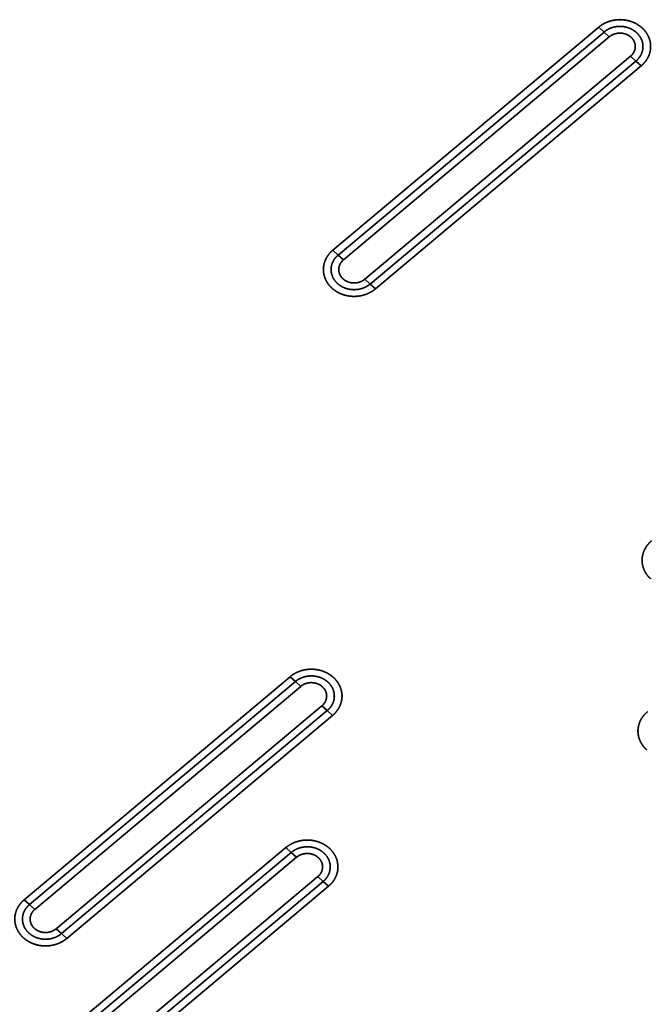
# Model space of a CAD drawing. Extents: x -8 to 2003, y -38 to 1514.
# Tile 13 of 31: x 253 to 375, y 482 to 675. Entities that reach past the tile are written whole.
import ezdxf

# ---------------------------------------------------------------- set-up
doc = ezdxf.new("R2010")
doc.units = 0
doc.layers.get('0').update_dxf_attribs({"lineweight": 13})

# ---------------------------------------------------------------- blocks, each defined once
blk = doc.blocks.new('BLOCK59')
at = {"color": 7, "lineweight": 35}
for p, q in [((196.94, 613.16), (144.97, 569.56)), ((196.94, 613.16), (144.97, 569.56)), ((197.98, 612.21), (146.01, 568.61)), ((146.01, 568.61), (197.98, 612.21)), ((147.05, 567.66), (199.02, 611.27)), ((147.05, 567.66), (199.02, 611.27)), ((151.2, 563.87), (203.17, 607.48)), ((203.17, 607.48), (151.2, 563.87)), ((152.24, 562.93), (204.21, 606.53)), ((152.24, 562.93), (204.21, 606.53)), ((153.28, 561.98), (205.25, 605.58)), ((153.28, 561.98), (205.25, 605.58)), ((136.61, 486.16), (84.65, 442.56)), ((136.61, 486.16), (84.65, 442.56)), ((137.65, 485.22), (85.68, 441.61)), ((85.68, 441.61), (137.65, 485.22)), ((86.72, 440.67), (138.69, 484.27)), ((86.72, 440.67), (138.69, 484.27)), ((90.88, 436.88), (142.84, 480.48)), ((142.84, 480.48), (90.88, 436.88)), ((91.91, 435.93), (143.88, 479.53)), ((91.91, 435.93), (143.88, 479.53)), ((92.95, 434.98), (144.92, 478.59)), ((92.95, 434.98), (144.92, 478.59)), ((135.81, 452.76), (83.85, 409.16)), ((135.81, 452.76), (83.85, 409.16)), ((136.85, 451.81), (84.88, 408.21)), ((84.88, 408.21), (136.85, 451.81)), ((85.92, 407.26), (137.89, 450.87)), ((85.92, 407.26), (137.89, 450.87)), ((90.08, 403.47), (142.04, 447.08)), ((142.04, 447.08), (90.08, 403.47)), ((91.11, 402.53), (143.08, 446.13)), ((91.11, 402.53), (143.08, 446.13)), ((92.15, 401.58), (144.12, 445.18)), ((92.15, 401.58), (144.12, 445.18))]:
    blk.add_line(p, q, dxfattribs=at)
at = {"color": 7, "lineweight": 35, "ltscale": 0.035136}
for p, q in [((196.94, 613.16), (197.98, 612.21)), ((196.94, 613.16), (197.98, 612.21)), ((197.98, 612.21), (199.02, 611.27)), ((197.98, 612.21), (199.02, 611.27)), ((204.21, 606.53), (203.17, 607.48)), ((204.21, 606.53), (203.17, 607.48)), ((205.25, 605.58), (204.21, 606.53)), ((205.25, 605.58), (204.21, 606.53)), ((144.97, 569.56), (146.01, 568.61)), ((144.97, 569.56), (146.01, 568.61)), ((146.01, 568.61), (147.05, 567.66)), ((146.01, 568.61), (147.05, 567.66)), ((152.24, 562.93), (151.2, 563.87)), ((152.24, 562.93), (151.2, 563.87)), ((153.28, 561.98), (152.24, 562.93)), ((153.28, 561.98), (152.24, 562.93)), ((136.61, 486.16), (137.65, 485.22)), ((136.61, 486.16), (137.65, 485.22)), ((137.65, 485.22), (138.69, 484.27)), ((137.65, 485.22), (138.69, 484.27)), ((143.88, 479.53), (142.84, 480.48)), ((143.88, 479.53), (142.84, 480.48)), ((144.92, 478.59), (143.88, 479.53)), ((144.92, 478.59), (143.88, 479.53)), ((135.81, 452.76), (136.85, 451.81)), ((135.81, 452.76), (136.85, 451.81)), ((136.85, 451.81), (137.89, 450.87)), ((136.85, 451.81), (137.89, 450.87)), ((143.08, 446.13), (142.04, 447.08)), ((143.08, 446.13), (142.04, 447.08)), ((144.12, 445.18), (143.08, 446.13)), ((144.12, 445.18), (143.08, 446.13)), ((84.65, 442.56), (85.68, 441.61)), ((84.65, 442.56), (85.68, 441.61)), ((85.68, 441.61), (86.72, 440.67)), ((85.68, 441.61), (86.72, 440.67)), ((91.91, 435.93), (90.88, 436.88)), ((91.91, 435.93), (90.88, 436.88)), ((92.95, 434.98), (91.91, 435.93)), ((92.95, 434.98), (91.91, 435.93))]:
    blk.add_line(p, q, dxfattribs=at)
at = {"color": 7, "lineweight": 35}
for points, knots in [([(196.94, 613.16), (197.36, 613.51), (197.81, 613.81), (198.31, 614.06), (199.35, 614.46), (200.47, 614.63), (201.04, 614.66), (202.17, 614.6), (203.27, 614.3), (203.79, 614.1), (204.45, 613.76), (205.03, 613.34), (205.17, 613.23), (205.3, 613.12), (205.42, 613.01)], [0, 0, 0, 0, 0, 0, 3.548015, 3.548015, 3.548015, 7.176611, 7.176611, 7.176611, 10.782581, 10.782581, 10.782581, 11.906057, 11.906057, 11.906057, 11.906057, 11.906057, 11.906057]), ([(205.42, 613.01), (204.93, 613.46), (204.34, 613.86), (203.67, 614.19), (202.2, 614.64), (200.64, 614.67), (199.86, 614.58), (198.75, 614.27), (197.79, 613.77), (197.48, 613.58), (197.2, 613.38), (196.94, 613.16)], [0, 0, 0, 0, 0, 0, 6.233792, 6.233792, 6.233792, 12.425767, 12.425767, 12.425767, 15.561344, 15.561344, 15.561344, 15.561344, 15.561344, 15.561344]), ([(197.98, 612.21), (198.46, 612.62), (199.02, 612.94), (199.63, 613.16), (200.86, 613.4), (202.1, 613.26), (202.68, 613.11), (203.62, 612.71), (204.39, 612.09), (204.68, 611.8), (205.16, 611.17), (205.46, 610.44), (205.55, 610.08), (205.66, 609.21), (205.49, 608.35), (205.31, 607.88), (204.98, 607.31), (204.54, 606.83), (204.43, 606.73), (204.32, 606.63), (204.21, 606.53)], [0, 0, 0, 0, 0, 0, 4.718866, 4.718866, 4.718866, 9.044566, 9.044566, 9.044566, 12.144533, 12.144533, 12.144533, 15.085139, 15.085139, 15.085139, 18.964179, 18.964179, 18.964179, 20.080986, 20.080986, 20.080986, 20.080986, 20.080986, 20.080986]), ([(197.98, 612.21), (198.3, 612.48), (198.65, 612.71), (199.03, 612.9), (199.91, 613.23), (200.85, 613.34), (201.38, 613.34), (202.33, 613.22), (203.22, 612.87), (203.61, 612.67), (204.3, 612.2), (204.86, 611.58), (205.08, 611.25), (205.44, 610.56), (205.6, 609.81), (205.62, 609.44), (205.58, 608.69), (205.34, 607.98), (205.17, 607.64), (204.88, 607.2), (204.53, 606.82), (204.42, 606.72), (204.32, 606.62), (204.21, 606.53)], [0, 0, 0, 0, 0, 0, 2.812135, 2.812135, 2.812135, 6.245007, 6.245007, 6.245007, 9.14838, 9.14838, 9.14838, 11.888757, 11.888757, 11.888757, 14.49643, 14.49643, 14.49643, 17.115495, 17.115495, 17.115495, 18.087579, 18.087579, 18.087579, 18.087579, 18.087579, 18.087579]), ([(205.42, 613.01), (205.81, 612.65), (206.16, 612.25), (206.45, 611.82), (206.91, 610.89), (207.11, 609.89), (207.14, 609.39), (207.06, 608.38), (206.71, 607.42), (206.47, 606.97), (206.08, 606.41), (205.61, 605.91), (205.5, 605.8), (205.37, 605.69), (205.25, 605.58)], [0, 0, 0, 0, 0, 0, 3.459933, 3.459933, 3.459933, 6.845015, 6.845015, 6.845015, 10.255085, 10.255085, 10.255085, 11.337267, 11.337267, 11.337267, 11.337267, 11.337267, 11.337267]), ([(205.25, 605.58), (205.73, 605.99), (206.17, 606.47), (206.54, 607.03), (207.03, 608.14), (207.14, 609.35), (207.11, 609.88), (206.9, 610.92), (206.43, 611.86), (206.13, 612.29), (205.79, 612.67), (205.42, 613.01)], [0, 0, 0, 0, 0, 0, 5.867986, 5.867986, 5.867986, 10.485978, 10.485978, 10.485978, 15.122819, 15.122819, 15.122819, 15.122819, 15.122819, 15.122819]), ([(199.02, 611.27), (199.29, 611.5), (199.61, 611.69), (199.95, 611.83), (200.68, 612.02), (201.44, 612.01), (201.82, 611.95), (202.36, 611.79), (202.84, 611.52), (202.99, 611.42), (203.13, 611.31), (203.26, 611.19)], [0, 0, 0, 0, 0, 0, 3.068636, 3.068636, 3.068636, 6.169147, 6.169147, 6.169147, 7.68035, 7.68035, 7.68035, 7.68035, 7.68035, 7.68035]), ([(199.02, 611.27), (199.28, 611.49), (199.57, 611.67), (199.9, 611.81), (200.67, 612.03), (201.49, 612.02), (201.94, 611.94), (202.49, 611.74), (202.96, 611.43), (203.07, 611.36), (203.17, 611.28), (203.26, 611.19)], [0, 0, 0, 0, 0, 0, 2.938005, 2.938005, 2.938005, 6.668285, 6.668285, 6.668285, 7.774305, 7.774305, 7.774305, 7.774305, 7.774305, 7.774305]), ([(203.26, 611.19), (203.52, 610.95), (203.74, 610.68), (203.91, 610.38), (204.13, 609.73), (204.11, 609.05), (204.04, 608.72), (203.85, 608.25), (203.54, 607.84), (203.43, 607.71), (203.3, 607.59), (203.17, 607.48)], [0, 0, 0, 0, 0, 0, 3.007019, 3.007019, 3.007019, 5.984959, 5.984959, 5.984959, 7.462987, 7.462987, 7.462987, 7.462987, 7.462987, 7.462987]), ([(203.26, 611.19), (203.49, 610.97), (203.7, 610.73), (203.86, 610.46), (204.09, 609.89), (204.12, 609.28), (204.09, 608.98), (203.95, 608.46), (203.67, 608), (203.52, 607.81), (203.36, 607.63), (203.17, 607.48)], [0, 0, 0, 0, 0, 0, 2.763179, 2.763179, 2.763179, 5.471154, 5.471154, 5.471154, 7.56044, 7.56044, 7.56044, 7.56044, 7.56044, 7.56044]), ([(144.8, 562.13), (144.41, 562.49), (144.06, 562.89), (143.77, 563.32), (143.31, 564.25), (143.12, 565.25), (143.09, 565.75), (143.17, 566.76), (143.51, 567.72), (143.75, 568.17), (144.14, 568.73), (144.61, 569.23), (144.73, 569.34), (144.85, 569.45), (144.97, 569.56)], [0, 0, 0, 0, 0, 0, 3.459933, 3.459933, 3.459933, 6.845015, 6.845015, 6.845015, 10.255085, 10.255085, 10.255085, 11.337267, 11.337267, 11.337267, 11.337267, 11.337267, 11.337267]), ([(144.97, 569.56), (144.49, 569.15), (144.05, 568.67), (143.68, 568.11), (143.19, 567), (143.08, 565.79), (143.11, 565.26), (143.32, 564.22), (143.8, 563.28), (144.09, 562.85), (144.43, 562.47), (144.8, 562.13)], [0, 0, 0, 0, 0, 0, 5.867986, 5.867986, 5.867986, 10.485978, 10.485978, 10.485978, 15.122819, 15.122819, 15.122819, 15.122819, 15.122819, 15.122819]), ([(152.24, 562.93), (151.76, 562.52), (151.21, 562.2), (150.59, 561.98), (149.36, 561.74), (148.12, 561.88), (147.54, 562.03), (146.6, 562.43), (145.83, 563.05), (145.54, 563.34), (145.06, 563.97), (144.77, 564.7), (144.67, 565.06), (144.56, 565.93), (144.73, 566.79), (144.91, 567.26), (145.24, 567.83), (145.69, 568.31), (145.79, 568.41), (145.9, 568.51), (146.01, 568.61)], [0, 0, 0, 0, 0, 0, 4.718867, 4.718867, 4.718867, 9.044567, 9.044567, 9.044567, 12.144534, 12.144534, 12.144534, 15.08514, 15.08514, 15.08514, 18.96418, 18.96418, 18.96418, 20.080986, 20.080986, 20.080986, 20.080986, 20.080986, 20.080986]), ([(152.24, 562.93), (151.93, 562.66), (151.57, 562.43), (151.2, 562.24), (150.31, 561.91), (149.37, 561.8), (148.85, 561.8), (147.89, 561.92), (147, 562.27), (146.61, 562.47), (145.92, 562.94), (145.36, 563.56), (145.14, 563.89), (144.78, 564.58), (144.63, 565.33), (144.6, 565.7), (144.64, 566.45), (144.89, 567.16), (145.05, 567.5), (145.34, 567.94), (145.7, 568.32), (145.8, 568.42), (145.9, 568.52), (146.01, 568.61)], [0, 0, 0, 0, 0, 0, 2.812135, 2.812135, 2.812135, 6.245006, 6.245006, 6.245006, 9.148379, 9.148379, 9.148379, 11.888757, 11.888757, 11.888757, 14.49643, 14.49643, 14.49643, 17.115494, 17.115494, 17.115494, 18.087579, 18.087579, 18.087579, 18.087579, 18.087579, 18.087579]), ([(146.96, 563.95), (146.7, 564.19), (146.48, 564.46), (146.32, 564.76), (146.09, 565.41), (146.11, 566.09), (146.18, 566.42), (146.38, 566.89), (146.68, 567.3), (146.8, 567.43), (146.92, 567.55), (147.05, 567.66)], [0, 0, 0, 0, 0, 0, 3.007019, 3.007019, 3.007019, 5.984959, 5.984959, 5.984959, 7.462987, 7.462987, 7.462987, 7.462987, 7.462987, 7.462987]), ([(146.96, 563.95), (146.73, 564.17), (146.52, 564.41), (146.36, 564.68), (146.14, 565.25), (146.1, 565.86), (146.13, 566.16), (146.27, 566.68), (146.55, 567.14), (146.7, 567.33), (146.87, 567.51), (147.05, 567.66)], [0, 0, 0, 0, 0, 0, 2.763179, 2.763179, 2.763179, 5.471154, 5.471154, 5.471154, 7.56044, 7.56044, 7.56044, 7.56044, 7.56044, 7.56044]), ([(153.28, 561.98), (152.87, 561.63), (152.41, 561.33), (151.91, 561.08), (150.87, 560.68), (149.75, 560.51), (149.18, 560.48), (148.05, 560.54), (146.95, 560.84), (146.43, 561.04), (145.78, 561.38), (145.19, 561.8), (145.05, 561.91), (144.92, 562.02), (144.8, 562.13)], [0, 0, 0, 0, 0, 0, 3.548015, 3.548015, 3.548015, 7.176611, 7.176611, 7.176611, 10.782581, 10.782581, 10.782581, 11.906057, 11.906057, 11.906057, 11.906057, 11.906057, 11.906057]), ([(144.8, 562.13), (145.29, 561.68), (145.88, 561.28), (146.55, 560.95), (148.02, 560.5), (149.59, 560.47), (150.36, 560.56), (151.47, 560.87), (152.44, 561.37), (152.74, 561.56), (153.02, 561.76), (153.28, 561.98)], [0, 0, 0, 0, 0, 0, 6.233792, 6.233792, 6.233792, 12.425767, 12.425767, 12.425767, 15.561344, 15.561344, 15.561344, 15.561344, 15.561344, 15.561344]), ([(151.2, 563.87), (150.93, 563.64), (150.61, 563.45), (150.27, 563.31), (149.54, 563.12), (148.78, 563.13), (148.4, 563.19), (147.86, 563.35), (147.38, 563.62), (147.23, 563.72), (147.09, 563.83), (146.96, 563.95)], [0, 0, 0, 0, 0, 0, 3.068636, 3.068636, 3.068636, 6.169147, 6.169147, 6.169147, 7.68035, 7.68035, 7.68035, 7.68035, 7.68035, 7.68035]), ([(151.2, 563.87), (150.94, 563.65), (150.65, 563.47), (150.32, 563.33), (149.55, 563.11), (148.74, 563.12), (148.29, 563.2), (147.74, 563.4), (147.26, 563.71), (147.16, 563.78), (147.06, 563.86), (146.96, 563.95)], [0, 0, 0, 0, 0, 0, 2.938005, 2.938005, 2.938005, 6.668285, 6.668285, 6.668285, 7.774305, 7.774305, 7.774305, 7.774305, 7.774305, 7.774305]), ([(207.09, 505.3), (206.7, 505.65), (206.36, 506.05), (206.06, 506.48), (205.61, 507.41), (205.41, 508.41), (205.38, 508.91), (205.46, 509.92), (205.81, 510.88), (206.04, 511.34), (206.43, 511.89), (206.9, 512.39), (207.02, 512.5), (207.14, 512.61), (207.27, 512.72)], [0, 0, 0, 0, 0, 0, 3.459933, 3.459933, 3.459933, 6.845015, 6.845015, 6.845015, 10.255085, 10.255085, 10.255085, 11.337267, 11.337267, 11.337267, 11.337267, 11.337267, 11.337267]), ([(207.27, 512.72), (206.78, 512.31), (206.34, 511.83), (205.97, 511.27), (205.49, 510.16), (205.37, 508.96), (205.4, 508.42), (205.61, 507.38), (206.09, 506.44), (206.38, 506.01), (206.72, 505.63), (207.09, 505.3)], [0, 0, 0, 0, 0, 0, 5.867986, 5.867986, 5.867986, 10.485978, 10.485978, 10.485978, 15.122819, 15.122819, 15.122819, 15.122819, 15.122819, 15.122819]), ([(136.61, 486.16), (137.03, 486.51), (137.49, 486.81), (137.98, 487.06), (139.03, 487.46), (140.14, 487.63), (140.71, 487.66), (141.84, 487.6), (142.94, 487.31), (143.46, 487.1), (144.12, 486.77), (144.7, 486.34), (144.84, 486.24), (144.97, 486.12), (145.1, 486.01)], [0, 0, 0, 0, 0, 0, 3.548015, 3.548015, 3.548015, 7.176611, 7.176611, 7.176611, 10.782581, 10.782581, 10.782581, 11.906057, 11.906057, 11.906057, 11.906057, 11.906057, 11.906057]), ([(145.1, 486.01), (144.6, 486.46), (144.01, 486.86), (143.34, 487.19), (141.88, 487.65), (140.31, 487.68), (139.53, 487.58), (138.42, 487.27), (137.46, 486.77), (137.15, 486.59), (136.87, 486.38), (136.61, 486.16)], [0, 0, 0, 0, 0, 0, 6.233792, 6.233792, 6.233792, 12.425767, 12.425767, 12.425767, 15.561344, 15.561344, 15.561344, 15.561344, 15.561344, 15.561344]), ([(137.65, 485.22), (138.13, 485.62), (138.69, 485.94), (139.3, 486.16), (140.53, 486.4), (141.77, 486.27), (142.35, 486.12), (143.29, 485.72), (144.06, 485.1), (144.35, 484.8), (144.83, 484.17), (145.13, 483.45), (145.22, 483.08), (145.33, 482.21), (145.17, 481.35), (144.98, 480.88), (144.65, 480.32), (144.21, 479.83), (144.1, 479.73), (143.99, 479.63), (143.88, 479.53)], [0, 0, 0, 0, 0, 0, 4.718868, 4.718868, 4.718868, 9.044568, 9.044568, 9.044568, 12.144535, 12.144535, 12.144535, 15.08514, 15.08514, 15.08514, 18.964181, 18.964181, 18.964181, 20.080986, 20.080986, 20.080986, 20.080986, 20.080986, 20.080986]), ([(137.65, 485.22), (137.97, 485.48), (138.32, 485.71), (138.7, 485.9), (139.58, 486.23), (140.52, 486.35), (141.05, 486.34), (142, 486.22), (142.89, 485.88), (143.28, 485.68), (143.98, 485.2), (144.53, 484.58), (144.76, 484.26), (145.11, 483.57), (145.27, 482.82), (145.29, 482.44), (145.25, 481.7), (145.01, 480.98), (144.84, 480.64), (144.55, 480.21), (144.2, 479.82), (144.1, 479.72), (143.99, 479.63), (143.88, 479.53)], [0, 0, 0, 0, 0, 0, 2.812135, 2.812135, 2.812135, 6.245007, 6.245007, 6.245007, 9.14838, 9.14838, 9.14838, 11.888757, 11.888757, 11.888757, 14.49643, 14.49643, 14.49643, 17.115495, 17.115495, 17.115495, 18.087579, 18.087579, 18.087579, 18.087579, 18.087579, 18.087579]), ([(145.1, 486.01), (145.49, 485.65), (145.83, 485.26), (146.12, 484.82), (146.58, 483.9), (146.78, 482.9), (146.81, 482.39), (146.73, 481.38), (146.38, 480.43), (146.14, 479.97), (145.76, 479.41), (145.29, 478.92), (145.17, 478.8), (145.05, 478.69), (144.92, 478.59)], [0, 0, 0, 0, 0, 0, 3.459933, 3.459933, 3.459933, 6.845015, 6.845015, 6.845015, 10.255085, 10.255085, 10.255085, 11.337267, 11.337267, 11.337267, 11.337267, 11.337267, 11.337267]), ([(144.92, 478.59), (145.4, 478.99), (145.84, 479.48), (146.22, 480.04), (146.7, 481.15), (146.81, 482.35), (146.78, 482.88), (146.57, 483.93), (146.1, 484.86), (145.8, 485.29), (145.46, 485.67), (145.1, 486.01)], [0, 0, 0, 0, 0, 0, 5.867986, 5.867986, 5.867986, 10.485978, 10.485978, 10.485978, 15.122819, 15.122819, 15.122819, 15.122819, 15.122819, 15.122819]), ([(138.69, 484.27), (138.96, 484.5), (139.28, 484.69), (139.63, 484.84), (140.36, 485.03), (141.11, 485.01), (141.49, 484.95), (142.03, 484.79), (142.51, 484.52), (142.66, 484.42), (142.8, 484.31), (142.93, 484.19)], [0, 0, 0, 0, 0, 0, 3.068636, 3.068636, 3.068636, 6.169147, 6.169147, 6.169147, 7.68035, 7.68035, 7.68035, 7.68035, 7.68035, 7.68035]), ([(138.69, 484.27), (138.95, 484.49), (139.25, 484.67), (139.57, 484.81), (140.34, 485.03), (141.16, 485.02), (141.61, 484.94), (142.16, 484.74), (142.63, 484.44), (142.74, 484.36), (142.84, 484.28), (142.93, 484.19)], [0, 0, 0, 0, 0, 0, 2.938005, 2.938005, 2.938005, 6.668285, 6.668285, 6.668285, 7.774305, 7.774305, 7.774305, 7.774305, 7.774305, 7.774305]), ([(142.93, 484.19), (143.19, 483.96), (143.41, 483.68), (143.58, 483.38), (143.8, 482.73), (143.78, 482.06), (143.71, 481.73), (143.52, 481.25), (143.21, 480.84), (143.1, 480.71), (142.97, 480.59), (142.84, 480.48)], [0, 0, 0, 0, 0, 0, 3.007019, 3.007019, 3.007019, 5.984959, 5.984959, 5.984959, 7.462987, 7.462987, 7.462987, 7.462987, 7.462987, 7.462987]), ([(142.93, 484.19), (143.17, 483.98), (143.37, 483.73), (143.53, 483.46), (143.76, 482.89), (143.79, 482.28), (143.76, 481.98), (143.62, 481.46), (143.34, 481), (143.19, 480.81), (143.03, 480.64), (142.84, 480.48)], [0, 0, 0, 0, 0, 0, 2.763179, 2.763179, 2.763179, 5.471154, 5.471154, 5.471154, 7.56044, 7.56044, 7.56044, 7.56044, 7.56044, 7.56044]), ([(206.29, 471.89), (205.9, 472.25), (205.56, 472.64), (205.26, 473.08), (204.81, 474), (204.61, 475), (204.58, 475.51), (204.66, 476.52), (205.01, 477.48), (205.24, 477.93), (205.63, 478.49), (206.1, 478.98), (206.22, 479.1), (206.34, 479.21), (206.47, 479.31)], [0, 0, 0, 0, 0, 0, 3.459933, 3.459933, 3.459933, 6.845015, 6.845015, 6.845015, 10.255085, 10.255085, 10.255085, 11.337267, 11.337267, 11.337267, 11.337267, 11.337267, 11.337267]), ([(206.47, 479.31), (205.98, 478.91), (205.54, 478.42), (205.17, 477.86), (204.69, 476.76), (204.57, 475.55), (204.6, 475.02), (204.81, 473.98), (205.29, 473.04), (205.58, 472.61), (205.92, 472.23), (206.29, 471.89)], [0, 0, 0, 0, 0, 0, 5.867986, 5.867986, 5.867986, 10.485978, 10.485978, 10.485978, 15.122819, 15.122819, 15.122819, 15.122819, 15.122819, 15.122819]), ([(135.81, 452.76), (136.23, 453.11), (136.69, 453.41), (137.18, 453.66), (138.23, 454.06), (139.34, 454.23), (139.91, 454.26), (141.04, 454.2), (142.14, 453.9), (142.67, 453.7), (143.32, 453.36), (143.9, 452.94), (144.04, 452.83), (144.17, 452.72), (144.3, 452.61)], [0, 0, 0, 0, 0, 0, 3.548015, 3.548015, 3.548015, 7.176611, 7.176611, 7.176611, 10.782581, 10.782581, 10.782581, 11.906057, 11.906057, 11.906057, 11.906057, 11.906057, 11.906057]), ([(144.3, 452.61), (143.8, 453.06), (143.21, 453.46), (142.54, 453.79), (141.08, 454.24), (139.51, 454.27), (138.73, 454.18), (137.62, 453.87), (136.66, 453.37), (136.35, 453.18), (136.07, 452.98), (135.81, 452.76)], [0, 0, 0, 0, 0, 0, 6.233792, 6.233792, 6.233792, 12.425767, 12.425767, 12.425767, 15.561343, 15.561343, 15.561343, 15.561343, 15.561343, 15.561343]), ([(136.85, 451.81), (137.33, 452.22), (137.89, 452.54), (138.5, 452.76), (139.73, 453), (140.98, 452.86), (141.55, 452.71), (142.49, 452.31), (143.26, 451.69), (143.55, 451.4), (144.03, 450.76), (144.33, 450.04), (144.42, 449.68), (144.53, 448.81), (144.37, 447.95), (144.18, 447.47), (143.85, 446.91), (143.41, 446.43), (143.3, 446.32), (143.19, 446.23), (143.08, 446.13)], [0, 0, 0, 0, 0, 0, 4.718869, 4.718869, 4.718869, 9.044569, 9.044569, 9.044569, 12.144536, 12.144536, 12.144536, 15.085141, 15.085141, 15.085141, 18.964182, 18.964182, 18.964182, 20.080986, 20.080986, 20.080986, 20.080986, 20.080986, 20.080986]), ([(136.85, 451.81), (137.17, 452.08), (137.52, 452.31), (137.9, 452.5), (138.78, 452.83), (139.72, 452.94), (140.25, 452.94), (141.2, 452.82), (142.09, 452.47), (142.48, 452.27), (143.18, 451.8), (143.73, 451.18), (143.96, 450.85), (144.31, 450.16), (144.47, 449.41), (144.5, 449.04), (144.45, 448.29), (144.21, 447.58), (144.04, 447.24), (143.75, 446.8), (143.4, 446.42), (143.3, 446.32), (143.19, 446.22), (143.08, 446.13)], [0, 0, 0, 0, 0, 0, 2.812135, 2.812135, 2.812135, 6.245007, 6.245007, 6.245007, 9.14838, 9.14838, 9.14838, 11.888758, 11.888758, 11.888758, 14.49643, 14.49643, 14.49643, 17.115495, 17.115495, 17.115495, 18.087579, 18.087579, 18.087579, 18.087579, 18.087579, 18.087579]), ([(144.3, 452.61), (144.69, 452.25), (145.03, 451.85), (145.32, 451.42), (145.78, 450.49), (145.98, 449.49), (146.01, 448.99), (145.93, 447.98), (145.58, 447.02), (145.34, 446.57), (144.96, 446.01), (144.49, 445.51), (144.37, 445.4), (144.25, 445.29), (144.12, 445.18)], [0, 0, 0, 0, 0, 0, 3.459933, 3.459933, 3.459933, 6.845015, 6.845015, 6.845015, 10.255085, 10.255085, 10.255085, 11.337267, 11.337267, 11.337267, 11.337267, 11.337267, 11.337267]), ([(144.12, 445.18), (144.6, 445.59), (145.04, 446.07), (145.42, 446.63), (145.9, 447.74), (146.01, 448.95), (145.98, 449.48), (145.77, 450.52), (145.3, 451.46), (145, 451.89), (144.66, 452.27), (144.3, 452.61)], [0, 0, 0, 0, 0, 0, 5.867986, 5.867986, 5.867986, 10.485978, 10.485978, 10.485978, 15.122819, 15.122819, 15.122819, 15.122819, 15.122819, 15.122819]), ([(137.89, 450.87), (138.17, 451.1), (138.48, 451.29), (138.83, 451.43), (139.56, 451.62), (140.32, 451.61), (140.69, 451.55), (141.23, 451.39), (141.71, 451.12), (141.86, 451.02), (142, 450.91), (142.13, 450.79)], [0, 0, 0, 0, 0, 0, 3.068636, 3.068636, 3.068636, 6.169147, 6.169147, 6.169147, 7.68035, 7.68035, 7.68035, 7.68035, 7.68035, 7.68035]), ([(137.89, 450.87), (138.15, 451.09), (138.45, 451.27), (138.77, 451.41), (139.54, 451.63), (140.36, 451.62), (140.81, 451.54), (141.36, 451.34), (141.83, 451.03), (141.94, 450.96), (142.04, 450.87), (142.13, 450.79)], [0, 0, 0, 0, 0, 0, 2.938005, 2.938005, 2.938005, 6.668285, 6.668285, 6.668285, 7.774305, 7.774305, 7.774305, 7.774305, 7.774305, 7.774305]), ([(142.13, 450.79), (142.39, 450.55), (142.61, 450.28), (142.78, 449.97), (143, 449.33), (142.98, 448.65), (142.91, 448.32), (142.72, 447.85), (142.41, 447.44), (142.3, 447.31), (142.18, 447.19), (142.04, 447.08)], [0, 0, 0, 0, 0, 0, 3.007019, 3.007019, 3.007019, 5.984959, 5.984959, 5.984959, 7.462987, 7.462987, 7.462987, 7.462987, 7.462987, 7.462987]), ([(142.13, 450.79), (142.37, 450.57), (142.57, 450.33), (142.73, 450.06), (142.96, 449.49), (142.99, 448.88), (142.96, 448.58), (142.82, 448.06), (142.54, 447.6), (142.39, 447.41), (142.23, 447.23), (142.04, 447.08)], [0, 0, 0, 0, 0, 0, 2.763179, 2.763179, 2.763179, 5.471154, 5.471154, 5.471154, 7.56044, 7.56044, 7.56044, 7.56044, 7.56044, 7.56044]), ([(84.65, 442.56), (84.16, 442.15), (83.72, 441.67), (83.35, 441.11), (82.87, 440), (82.75, 438.8), (82.78, 438.26), (82.99, 437.22), (83.47, 436.28), (83.76, 435.85), (84.1, 435.47), (84.47, 435.14)], [0, 0, 0, 0, 0, 0, 5.867986, 5.867986, 5.867986, 10.485978, 10.485978, 10.485978, 15.122819, 15.122819, 15.122819, 15.122819, 15.122819, 15.122819]), ([(84.47, 435.14), (84.08, 435.49), (83.73, 435.89), (83.44, 436.33), (82.99, 437.25), (82.79, 438.25), (82.76, 438.75), (82.84, 439.76), (83.18, 440.72), (83.42, 441.18), (83.81, 441.74), (84.28, 442.23), (84.4, 442.34), (84.52, 442.45), (84.65, 442.56)], [0, 0, 0, 0, 0, 0, 3.459933, 3.459933, 3.459933, 6.845015, 6.845015, 6.845015, 10.255085, 10.255085, 10.255085, 11.337267, 11.337267, 11.337267, 11.337267, 11.337267, 11.337267]), ([(91.91, 435.93), (91.6, 435.66), (91.25, 435.43), (90.87, 435.24), (89.99, 434.92), (89.04, 434.8), (88.52, 434.8), (87.56, 434.93), (86.67, 435.27), (86.28, 435.47), (85.59, 435.94), (85.04, 436.56), (84.81, 436.89), (84.46, 437.58), (84.3, 438.33), (84.27, 438.7), (84.32, 439.45), (84.56, 440.16), (84.73, 440.5), (85.01, 440.94), (85.37, 441.32), (85.47, 441.42), (85.57, 441.52), (85.68, 441.61)], [0, 0, 0, 0, 0, 0, 2.812135, 2.812135, 2.812135, 6.245007, 6.245007, 6.245007, 9.14838, 9.14838, 9.14838, 11.888757, 11.888757, 11.888757, 14.49643, 14.49643, 14.49643, 17.115495, 17.115495, 17.115495, 18.087579, 18.087579, 18.087579, 18.087579, 18.087579, 18.087579]), ([(91.91, 435.93), (91.43, 435.53), (90.88, 435.21), (90.26, 434.98), (89.03, 434.75), (87.79, 434.88), (87.21, 435.03), (86.28, 435.43), (85.5, 436.05), (85.21, 436.35), (84.73, 436.98), (84.44, 437.7), (84.34, 438.07), (84.23, 438.93), (84.4, 439.8), (84.58, 440.27), (84.92, 440.83), (85.36, 441.31), (85.46, 441.42), (85.57, 441.52), (85.68, 441.61)], [0, 0, 0, 0, 0, 0, 4.718867, 4.718867, 4.718867, 9.044567, 9.044567, 9.044567, 12.144534, 12.144534, 12.144534, 15.085139, 15.085139, 15.085139, 18.96418, 18.96418, 18.96418, 20.080986, 20.080986, 20.080986, 20.080986, 20.080986, 20.080986]), ([(86.63, 436.95), (86.4, 437.17), (86.2, 437.41), (86.03, 437.68), (85.81, 438.26), (85.77, 438.86), (85.8, 439.16), (85.95, 439.68), (86.22, 440.15), (86.37, 440.34), (86.54, 440.51), (86.72, 440.67)], [0, 0, 0, 0, 0, 0, 2.763179, 2.763179, 2.763179, 5.471154, 5.471154, 5.471154, 7.56044, 7.56044, 7.56044, 7.56044, 7.56044, 7.56044]), ([(86.63, 436.95), (86.37, 437.19), (86.16, 437.46), (85.99, 437.77), (85.77, 438.41), (85.78, 439.09), (85.86, 439.42), (86.05, 439.89), (86.35, 440.3), (86.47, 440.43), (86.59, 440.55), (86.72, 440.67)], [0, 0, 0, 0, 0, 0, 3.007019, 3.007019, 3.007019, 5.984959, 5.984959, 5.984959, 7.462987, 7.462987, 7.462987, 7.462987, 7.462987, 7.462987]), ([(84.47, 435.14), (84.96, 434.69), (85.55, 434.28), (86.23, 433.96), (87.69, 433.5), (89.26, 433.47), (90.03, 433.57), (91.14, 433.87), (92.11, 434.37), (92.41, 434.56), (92.69, 434.76), (92.95, 434.98)], [0, 0, 0, 0, 0, 0, 6.233792, 6.233792, 6.233792, 12.425767, 12.425767, 12.425767, 15.561344, 15.561344, 15.561344, 15.561344, 15.561344, 15.561344]), ([(92.95, 434.98), (92.54, 434.63), (92.08, 434.33), (91.59, 434.08), (90.54, 433.69), (89.43, 433.51), (88.86, 433.49), (87.72, 433.55), (86.63, 433.84), (86.1, 434.04), (85.45, 434.38), (84.86, 434.8), (84.73, 434.91), (84.59, 435.02), (84.47, 435.14)], [0, 0, 0, 0, 0, 0, 3.548015, 3.548015, 3.548015, 7.176611, 7.176611, 7.176611, 10.782581, 10.782581, 10.782581, 11.906057, 11.906057, 11.906057, 11.906057, 11.906057, 11.906057]), ([(90.88, 436.88), (90.62, 436.66), (90.32, 436.47), (90, 436.33), (89.22, 436.11), (88.41, 436.12), (87.96, 436.2), (87.41, 436.4), (86.93, 436.71), (86.83, 436.79), (86.73, 436.87), (86.63, 436.95)], [0, 0, 0, 0, 0, 0, 2.938005, 2.938005, 2.938005, 6.668285, 6.668285, 6.668285, 7.774305, 7.774305, 7.774305, 7.774305, 7.774305, 7.774305]), ([(90.88, 436.88), (90.6, 436.64), (90.28, 436.45), (89.94, 436.31), (89.21, 436.12), (88.45, 436.13), (88.07, 436.19), (87.53, 436.36), (87.05, 436.63), (86.9, 436.73), (86.76, 436.83), (86.63, 436.95)], [0, 0, 0, 0, 0, 0, 3.068636, 3.068636, 3.068636, 6.169147, 6.169147, 6.169147, 7.68035, 7.68035, 7.68035, 7.68035, 7.68035, 7.68035])]:
    blk.add_open_spline(points, degree=5, knots=knots, dxfattribs=at)

msp = doc.modelspace()

# ---------------------------------------------------------------- block references
at = {"lineweight": 0}
msp.add_blockref('BLOCK59', (169.5, 59.89), dxfattribs=at)

doc.saveas('drawing.dxf')
